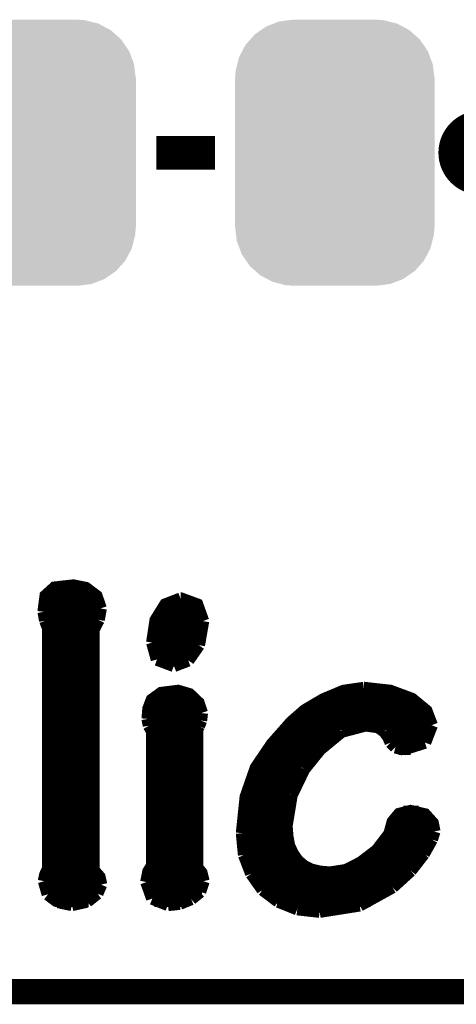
# Model space of a CAD drawing. Extents: x -1.3 to 24.2, y -3.9 to 39.7.
# Tile 9 of 48: x 15 to 17.7, y -3.9 to 2. Entities that reach past the tile are written whole.
import ezdxf

# ---------------------------------------------------------------- set-up
doc = ezdxf.new("R2010")
doc.units = 0
doc.layers.get('0').update_dxf_attribs({"linetype": 'CONTINUOUS'})
for name, color, linetype in [('5V_TO_3V3_CLICK_V100_GKO', 14, 'CONTINUOUS'), ('5V_TO_3V3_CLICK_V100_GTO', 12, 'CONTINUOUS'), ('5V_TO_3V3_CLICK_V100_GTS', 13, 'CONTINUOUS')]:
    doc.layers.add(name, color=color, linetype=linetype)

# ---------------------------------------------------------------- blocks, each defined once
blk = doc.blocks.new('CUSTOM_51')
for points in [[(-0.412794, 0.76087), (-0.368484, 0.777768), (0.407388, 0.76087), (0.3756, 0.777768)], [(-0.368484, 0.777768), (-0.333938, 0.790942), (0.3756, 0.777768), (0.32361, 0.790942)], [(-0.333938, 0.790942), (-0.273256, 0.798498), (0.32361, 0.790942), (0.29379, 0.798498)], [(-0.273256, 0.798498), (-0.25019, 0.80137), (0.29379, 0.798498), (0.25019, 0.80137)], [(-0.50967, 0.681926), (-0.482218, 0.71288), (0.51306, 0.681926), (0.47841, 0.71288)], [(-0.482218, 0.71288), (-0.44566, 0.738152), (0.47841, 0.71288), (0.45012, 0.738152)], [(-0.44566, 0.738152), (-0.412794, 0.76087), (0.45012, 0.738152), (0.407388, 0.76087)], [(-0.538216, 0.649738), (-0.50967, 0.681926), (0.53514, 0.649738), (0.51306, 0.681926)], [(-0.577562, 0.575076), (-0.55793, 0.61233), (0.574852, 0.575076), (0.560798, 0.61233)], [(-0.55793, 0.61233), (-0.538216, 0.649738), (0.560798, 0.61233), (0.53514, 0.649738)], [(-0.587972, 0.533366), (-0.577562, 0.575076), (0.590586, 0.533366), (0.574852, 0.575076)], [(-0.60071, 0.44958), (-0.597996, 0.49319), (0.60071, 0.44958), (0.595442, 0.49319)], [(-0.597996, 0.49319), (-0.587972, 0.533366), (0.595442, 0.49319), (0.590586, 0.533366)], [(-0.60198, -0.44958), (-0.60198, 0.44958), (0.60198, -0.44958), (0.60198, 0.44958)], [(-0.59544, -0.49319), (-0.60071, -0.44958), (0.597996, -0.49319), (0.60071, -0.44958)], [(-0.590586, -0.533366), (-0.59544, -0.49319), (0.58797, -0.533366), (0.597996, -0.49319)], [(-0.57485, -0.575076), (-0.590586, -0.533366), (0.577562, -0.575076), (0.58797, -0.533366)], [(-0.560798, -0.61233), (-0.57485, -0.575076), (0.557928, -0.61233), (0.577562, -0.575076)], [(-0.535138, -0.649738), (-0.560798, -0.61233), (0.538216, -0.649738), (0.557928, -0.61233)], [(-0.51306, -0.681926), (-0.535138, -0.649738), (0.509668, -0.681926), (0.538216, -0.649738)], [(-0.478408, -0.71288), (-0.51306, -0.681926), (0.482218, -0.71288), (0.509668, -0.681926)], [(-0.45012, -0.738152), (-0.478408, -0.71288), (0.445658, -0.738152), (0.482218, -0.71288)], [(-0.407386, -0.76087), (-0.45012, -0.738152), (0.412794, -0.76087), (0.445658, -0.738152)], [(-0.3756, -0.777768), (-0.407386, -0.76087), (0.368482, -0.777768), (0.412794, -0.76087)], [(-0.323608, -0.790942), (-0.3756, -0.777768), (0.333938, -0.790942), (0.368482, -0.777768)], [(-0.29379, -0.798498), (-0.323608, -0.790942), (0.273254, -0.798498), (0.333938, -0.790942)], [(-0.25019, -0.80137), (-0.29379, -0.798498), (0.25019, -0.80137), (0.273254, -0.798498)]]:
    blk.add_solid(points)

msp = doc.modelspace()

# ---------------------------------------------------------------- linework, layer by layer
at = {"layer": '5V_TO_3V3_CLICK_V100_GKO', "const_width": 0.1524}
msp.add_lwpolyline([(-1.27, -3.81), (21.59, -3.81)], dxfattribs=at)
at = {"layer": '5V_TO_3V3_CLICK_V100_GTO', "const_width": 0.254}
msp.add_lwpolyline([(17.69364, 1.2446, 1), (17.94764, 1.2446, 1)], format="xyb", close=True, dxfattribs=at)
at = {"layer": '5V_TO_3V3_CLICK_V100_GTO'}
for points, const_width in [([(15.86484, 1.2446), (16.22044, 1.2446)], 0.2032), ([(15.18666, -1.52146), (15.19936, -1.42494), (15.2527, -1.37668), (15.36446, -1.36398), (15.44066, -1.37922), (15.50416, -1.42748), (15.52956, -1.50114)], 0.0762), ([(15.19682, -1.43256), (15.50924, -1.43256)], 0.0762), ([(15.84198, -1.70688), (15.8623, -1.57226), (15.92072, -1.47828), (16.01216, -1.44272)], 0.0762), ([(16.01216, -1.44272), (16.0147, -1.44272), (16.11122, -1.47828), (16.14678, -1.57734)], 0.0762), ([(15.18666, -1.50876), (15.52956, -1.50876)], 0.0762), ([(15.51686, -1.56972), (15.52956, -1.50114)], 0.0762), ([(15.89278, -1.50876), (16.13408, -1.50876)], 0.0762), ([(15.18666, -1.52146), (15.19682, -1.5748)], 0.0762), ([(15.19682, -1.5748), (15.2146, -1.62052)], 0.0762), ([(15.48638, -1.62814), (15.51686, -1.56972)], 0.0762), ([(16.12138, -1.72212), (16.14678, -1.57734)], 0.0762), ([(15.19936, -1.58496), (15.51178, -1.58496)], 0.0762), ([(15.2146, -3.06832), (15.2146, -1.62052)], 0.0762), ([(15.48638, -3.07848), (15.48638, -1.62814)], 0.0762), ([(15.85722, -1.58496), (16.14678, -1.58496)], 0.0762), ([(15.2146, -1.66116), (15.48638, -1.66116)], 0.0762), ([(15.84198, -1.66116), (16.13916, -1.66116)], 0.0762), ([(15.2146, -1.73736), (15.48638, -1.73736)], 0.0762), ([(15.84198, -1.70688), (15.86992, -1.80848)], 0.0762), ([(15.84198, -1.73736), (16.11376, -1.73736)], 0.0762), ([(16.05788, -1.81356), (16.12138, -1.72212)], 0.0762), ([(15.2146, -1.81356), (15.48638, -1.81356)], 0.0762), ([(15.86992, -1.80848), (15.97152, -1.84658)], 0.0762), ([(15.87754, -1.81356), (16.05788, -1.81356)], 0.0762), ([(15.97152, -1.84658), (16.05788, -1.81356)], 0.0762), ([(15.2146, -1.88976), (15.48638, -1.88976)], 0.0762), ([(15.2146, -1.96596), (15.48638, -1.96596)], 0.0762), ([(16.383, -2.85496), (16.40586, -2.63652), (16.46682, -2.46126), (16.56334, -2.31902), (16.68018, -2.18694), (16.76146, -2.11582), (16.87322, -2.04978), (16.99514, -1.99898), (17.11706, -1.9812)], 0.0762), ([(17.11706, -1.9812), (17.1196, -1.9812), (17.27708, -1.99898), (17.40662, -2.04724), (17.49298, -2.11836), (17.526, -2.20472)], 0.0762), ([(15.2146, -2.04216), (15.48638, -2.04216)], 0.0762), ([(15.81404, -2.16662), (15.81912, -2.10566), (15.83944, -2.05232), (15.89532, -2.01168), (15.99692, -1.99898), (16.0655, -2.0193), (16.11884, -2.0701), (16.13916, -2.13106)], 0.0762), ([(15.84706, -2.04216), (16.09344, -2.04216)], 0.0762), ([(16.88592, -2.04216), (17.399, -2.04216)], 0.0762), ([(15.2146, -2.11836), (15.48638, -2.11836)], 0.0762), ([(15.81404, -2.16662), (15.82166, -2.20726)], 0.0762), ([(15.81658, -2.11836), (16.13916, -2.11836)], 0.0762), ([(16.13408, -2.17678), (16.13916, -2.1336)], 0.0762), ([(16.13916, -2.1336), (16.13916, -2.13106)], 0.0762), ([(16.75892, -2.11836), (17.49298, -2.11836)], 0.0762), ([(15.2146, -2.19456), (15.48638, -2.19456)], 0.0762), ([(15.81658, -2.19456), (16.129, -2.19456)], 0.0762), ([(15.82166, -2.20726), (15.84198, -2.24282)], 0.0762), ([(16.11122, -2.23012), (16.12138, -2.2098)], 0.0762), ([(16.11122, -3.06324), (16.11122, -2.23012)], 0.0762), ([(16.12138, -2.2098), (16.13408, -2.17678)], 0.0762), ([(16.6751, -2.19456), (17.52346, -2.19456)], 0.0762), ([(16.98244, -2.24282), (17.12722, -2.20472)], 0.0762), ([(17.12722, -2.20472), (17.20342, -2.21488)], 0.0762), ([(17.20342, -2.21488), (17.24152, -2.24282)], 0.0762), ([(17.48536, -2.30886), (17.526, -2.20472)], 0.0762), ([(15.2146, -2.27076), (15.48638, -2.27076)], 0.0762), ([(15.80642, -3.1496), (15.81912, -3.0861), (15.84198, -3.05054), (15.84198, -2.24282)], 0.0762), ([(15.84198, -2.27076), (16.11122, -2.27076)], 0.0762), ([(16.60398, -2.27076), (16.93926, -2.27076)], 0.0762), ([(16.8529, -2.3495), (16.98244, -2.24282)], 0.0762), ([(17.24152, -2.24282), (17.26438, -2.2733)], 0.0762), ([(17.26184, -2.27076), (17.51076, -2.27076)], 0.0762), ([(17.26438, -2.2733), (17.27962, -2.30886)], 0.0762), ([(15.2146, -2.34696), (15.48638, -2.34696)], 0.0762), ([(15.84198, -2.34696), (16.11122, -2.34696)], 0.0762), ([(16.54048, -2.34696), (16.85544, -2.34696)], 0.0762), ([(16.75638, -2.46888), (16.8529, -2.3495)], 0.0762), ([(17.27962, -2.30886), (17.30756, -2.3368)], 0.0762), ([(17.30756, -2.3368), (17.35582, -2.3495)], 0.0762), ([(17.32788, -2.34696), (17.399, -2.34696)], 0.0762), ([(17.35582, -2.3495), (17.48536, -2.30886)], 0.0762), ([(15.2146, -2.42316), (15.48638, -2.42316)], 0.0762), ([(15.84198, -2.42316), (16.11122, -2.42316)], 0.0762), ([(16.48968, -2.42316), (16.7894, -2.42316)], 0.0762), ([(16.68018, -2.62636), (16.75638, -2.46888)], 0.0762), ([(15.2146, -2.49936), (15.48638, -2.49936)], 0.0762), ([(15.84198, -2.49936), (16.11122, -2.49936)], 0.0762), ([(16.44904, -2.49936), (16.7386, -2.49936)], 0.0762), ([(15.2146, -2.57556), (15.48638, -2.57556)], 0.0762), ([(15.84198, -2.57556), (16.11122, -2.57556)], 0.0762), ([(16.4211, -2.57556), (16.7005, -2.57556)], 0.0762), ([(16.6497, -2.81178), (16.68018, -2.62636)], 0.0762), ([(15.2146, -2.65176), (15.48638, -2.65176)], 0.0762), ([(15.84198, -2.65176), (16.11122, -2.65176)], 0.0762), ([(16.40078, -2.65176), (16.67256, -2.65176)], 0.0762), ([(15.2146, -2.72796), (15.48638, -2.72796)], 0.0762), ([(15.84198, -2.72796), (16.11122, -2.72796)], 0.0762), ([(16.38808, -2.72796), (16.65478, -2.72796)], 0.0762), ([(16.6497, -2.81178), (16.65478, -2.87528), (16.66494, -2.93116), (16.6878, -2.97942), (16.71574, -3.02006), (16.75384, -3.05308), (16.79956, -3.07594), (16.8529, -3.08864), (16.91386, -3.09372), (17.01038, -3.07848), (17.09928, -3.03276), (17.1958, -2.9591), (17.272, -2.86004), (17.29232, -2.78638), (17.33042, -2.74066), (17.399, -2.72288), (17.48536, -2.7432), (17.53108, -2.794), (17.54124, -2.8448)], 0.0762), ([(17.35582, -2.72796), (17.44726, -2.72796)], 0.0762), ([(15.2146, -2.80416), (15.48638, -2.80416)], 0.0762), ([(15.84198, -2.80416), (16.11122, -2.80416)], 0.0762), ([(16.383, -2.80416), (16.6497, -2.80416)], 0.0762), ([(17.28724, -2.80416), (17.53362, -2.80416)], 0.0762), ([(15.2146, -2.88036), (15.48638, -2.88036)], 0.0762), ([(15.84198, -2.88036), (16.11122, -2.88036)], 0.0762), ([(16.383, -2.85496), (16.3957, -2.98704)], 0.0762), ([(16.383, -2.88036), (16.65478, -2.88036)], 0.0762), ([(17.2593, -2.88036), (17.53108, -2.88036)], 0.0762), ([(17.526, -2.89306), (17.54124, -2.8448)], 0.0762), ([(17.47774, -2.97942), (17.526, -2.89306)], 0.0762), ([(15.2146, -2.95656), (15.48638, -2.95656)], 0.0762), ([(15.84198, -2.95656), (16.11122, -2.95656)], 0.0762), ([(16.39062, -2.95656), (16.6751, -2.95656)], 0.0762), ([(16.3957, -2.98704), (16.43888, -3.0988)], 0.0762), ([(17.19834, -2.95656), (17.49298, -2.95656)], 0.0762), ([(17.399, -3.08102), (17.47774, -2.97942)], 0.0762), ([(15.2146, -3.03276), (15.48638, -3.03276)], 0.0762), ([(15.84198, -3.03276), (16.11122, -3.03276)], 0.0762), ([(16.11122, -3.06324), (16.13662, -3.09372), (16.14932, -3.14452)], 0.0762), ([(16.41094, -3.03276), (16.72844, -3.03276)], 0.0762), ([(17.10182, -3.03276), (17.43964, -3.03276)], 0.0762), ([(15.1892, -3.14452), (15.19682, -3.10642), (15.2146, -3.06832)], 0.0762), ([(15.19682, -3.10896), (15.51432, -3.10896)], 0.0762), ([(15.48638, -3.07848), (15.52194, -3.11912), (15.5321, -3.16484)], 0.0762), ([(15.8115, -3.10896), (16.1417, -3.10896)], 0.0762), ([(16.43888, -3.0988), (16.50746, -3.19532)], 0.0762), ([(16.44396, -3.10896), (17.3736, -3.10896)], 0.0762), ([(17.28978, -3.18008), (17.399, -3.08102)], 0.0762), ([(15.1892, -3.14452), (15.21206, -3.22326)], 0.0762), ([(15.50924, -3.21818), (15.5321, -3.16484)], 0.0762), ([(15.80642, -3.1496), (15.84198, -3.24866)], 0.0762), ([(16.129, -3.20802), (16.14932, -3.14452)], 0.0762), ([(17.09166, -3.2893), (17.28978, -3.18008)], 0.0762), ([(15.19428, -3.18516), (15.52956, -3.18516)], 0.0762), ([(15.21206, -3.22326), (15.27302, -3.26898)], 0.0762), ([(15.44828, -3.26644), (15.50924, -3.21818)], 0.0762), ([(15.80896, -3.18516), (16.1417, -3.18516)], 0.0762), ([(16.07566, -3.2512), (16.129, -3.20802)], 0.0762), ([(16.49984, -3.18516), (17.28216, -3.18516)], 0.0762), ([(16.50746, -3.19532), (16.60144, -3.26644)], 0.0762), ([(15.25524, -3.26136), (15.45844, -3.26136)], 0.0762), ([(15.27302, -3.26898), (15.35684, -3.28676)], 0.0762), ([(15.35684, -3.28676), (15.44828, -3.26644)], 0.0762), ([(15.84198, -3.24866), (15.93596, -3.28676)], 0.0762), ([(15.85468, -3.26136), (16.06042, -3.26136)], 0.0762), ([(15.93596, -3.28676), (16.00708, -3.27914)], 0.0762), ([(16.00708, -3.27914), (16.07566, -3.2512)], 0.0762), ([(16.59382, -3.26136), (17.1577, -3.26136)], 0.0762), ([(16.60144, -3.26644), (16.71574, -3.31216)], 0.0762), ([(16.85036, -3.3274), (17.09166, -3.2893)], 0.0762), ([(16.71574, -3.31216), (16.85036, -3.3274)], 0.0762)]:
    msp.add_lwpolyline(points, dxfattribs=dict(at, const_width=const_width))

# ---------------------------------------------------------------- block references
at = {"layer": '5V_TO_3V3_CLICK_V100_GTS'}
for p in [(15.14094, 1.2446), (16.9418, 1.2446)]:
    msp.add_blockref('CUSTOM_51', p, dxfattribs=at)

doc.saveas('drawing.dxf')
